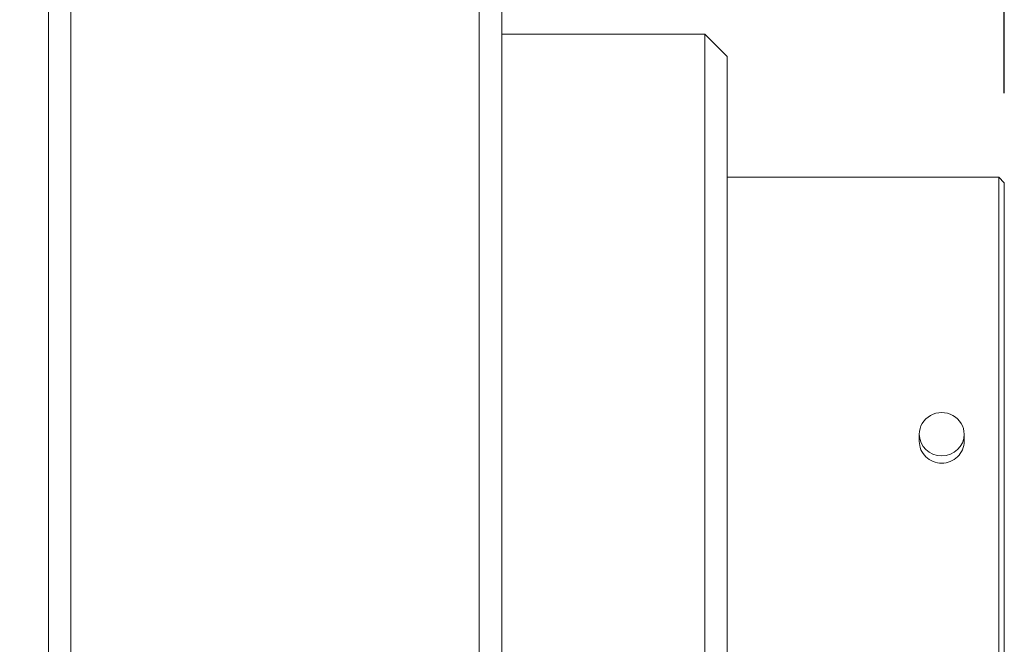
# Model space of a CAD drawing. Extents: x 0 to 283, y 0 to 196.
# Tile 10 of 30: x 121 to 143, y 113 to 127. Entities that reach past the tile are written whole.
import ezdxf

# ---------------------------------------------------------------- set-up
doc = ezdxf.new("R2010")
doc.units = 0
doc.layers.get('DEFPOINTS').update_dxf_attribs({"linetype": 'CONTINUOUS'})
doc.layers.add('DIM', color=7, linetype='CONTINUOUS')
doc.layers.add('VISIBLE', color=255, linetype='CONTINUOUS', lineweight=0)
doc.styles.add('SANSSERIF', font='sanss___.ttf')
doc.dimstyles.new('ISO-25$0', dxfattribs={"dimtxt": 2.5, "dimasz": 2.5, "dimexe": 1.25, "dimexo": 1, "dimgap": 0.6, "dimtad": 1, "dimdec": 1, "dimzin": 9, "dimdsep": 46, "dimtxsty": 'SANSSERIF', "dimcen": 0.75, "dimadec": 1, "dimazin": 0, "dimtfac": 1, "dimtdec": 1, "dimtmove": 0, "dimatfit": 3, "dimfxl": 1, "dimarcsym": 0})

# ---------------------------------------------------------------- blocks, each defined once
blk = doc.blocks.new('*D120')
at = {"layer": 'DEFPOINTS', "color": 0, "transparency": 16777216}
for p in [(121.318, 152.498), (121.318, 134.856), (136.443, 125.756)]:
    blk.add_point(p, dxfattribs=at)
at = {"layer": 'DIM', "color": 0, "lineweight": -2, "transparency": 16777216}
for p, q in [((121.318, 136.856), (121.318, 154.998)), ((136.443, 127.756), (136.443, 154.998)), ((121.318, 152.498), (97.265, 152.498)), ((131.443, 152.498), (126.318, 152.498))]:
    blk.add_line(p, q, dxfattribs=at)
at = {"layer": 'DIM', "color": 0, "transparency": 16777216}
for points in [[(126.318, 153.331), (126.318, 151.665), (121.318, 152.498)], [(131.443, 153.331), (131.443, 151.665), (136.443, 152.498)]]:
    blk.add_solid(points, dxfattribs=at)
at = {"layer": 'DIM', "color": 0, "transparency": 16777216, "insert": (106.791, 156.277), "char_height": 5, "attachment_point": 5, "style": 'SANSSERIF'}
blk.add_mtext('30.25', dxfattribs=at)
blk = doc.blocks.new('*D121')
at = {"layer": 'DEFPOINTS', "color": 0, "transparency": 16777216}
for p in [(121.318, 162.498), (121.318, 134.856), (142.618, 122.943)]:
    blk.add_point(p, dxfattribs=at)
at = {"layer": 'DIM', "color": 0, "lineweight": -2, "transparency": 16777216}
for p, q in [((121.318, 136.856), (121.318, 164.998)), ((142.618, 124.943), (142.618, 164.998)), ((121.318, 162.498), (100.595, 162.498)), ((137.618, 162.498), (126.318, 162.498))]:
    blk.add_line(p, q, dxfattribs=at)
at = {"layer": 'DIM', "color": 0, "transparency": 16777216}
for points in [[(126.318, 163.331), (126.318, 161.665), (121.318, 162.498)], [(137.618, 163.331), (137.618, 161.665), (142.618, 162.498)]]:
    blk.add_solid(points, dxfattribs=at)
at = {"layer": 'DIM', "color": 0, "transparency": 16777216, "insert": (108.225, 166.277), "char_height": 5, "attachment_point": 5, "style": 'SANSSERIF'}
blk.add_mtext('42.6', dxfattribs=at)

msp = doc.modelspace()

# ---------------------------------------------------------------- linework, layer by layer
at = {"layer": 'VISIBLE'}
for p, q in [((121.3178, 132.9555), (121.3178, 87.1555)), ((121.8178, 87.1555), (121.8178, 132.9555)), ((130.9178, 126.9022), (130.9178, 87.1555)), ((131.4178, 87.1555), (131.4178, 126.9022)), ((131.4178, 126.2555), (135.9428, 126.2555)), ((135.9428, 126.2555), (136.4428, 125.7555)), ((135.9428, 126.2555), (135.9428, 124.9782)), ((136.4428, 124.6984), (136.4428, 125.7555)), ((135.9428, 124.9782), (135.9428, 105.2829)), ((136.4428, 105.5627), (136.4428, 124.6984)), ((136.4428, 123.068), (142.4928, 123.068)), ((142.4928, 123.068), (142.4928, 115.1305)), ((142.6178, 122.943), (142.4928, 123.068)), ((142.6178, 115.1305), (142.6178, 122.943)), ((140.7228, 117.1849), (140.7228, 117.3435)), ((141.7228, 117.1849), (141.7228, 117.3435)), ((142.4928, 115.1305), (142.4928, 107.193)), ((142.6178, 107.318), (142.6178, 115.1305))]:
    msp.add_line(p, q, dxfattribs=at)
for start_param, end_param in [(0, 3.1415927), (3.1415927, 6.2831853)]:
    msp.add_ellipse((141.2228, 117.3435), major_axis=(0.5, 0), ratio=0.9659258, start_param=start_param, end_param=end_param, dxfattribs=at)
for points, knots in [([(141.2228, 116.6979), (141.16, 116.6979), (141.0931, 116.7102), (140.9699, 116.7603), (140.9137, 116.798), (140.8249, 116.8848), (140.7864, 116.9396), (140.7354, 117.0594), (140.7228, 117.1243), (140.7228, 117.1849)], [0, 0, 0, 0, 0.03767938, 0.03767938, 0.07535876, 0.07535876, 0.11303812, 0.11303812, 0.15071749, 0.15071749, 0.15071749, 0.15071749]), ([(141.7228, 117.1849), (141.7228, 117.1243), (141.7103, 117.0594), (141.6592, 116.9396), (141.6208, 116.8848), (141.532, 116.798), (141.4758, 116.7603), (141.3526, 116.7102), (141.2856, 116.6979), (141.2228, 116.6979)], [0.45215246, 0.45215246, 0.45215246, 0.45215246, 0.48983182, 0.48983182, 0.52751118, 0.52751118, 0.56519056, 0.56519056, 0.60286994, 0.60286994, 0.60286994, 0.60286994])]:
    msp.add_open_spline(points, degree=3, knots=knots, dxfattribs=at)

# ---------------------------------------------------------------- dimensions: what is measured, and where the dimension line sits
at = {"layer": 'DIM'}
dim = msp.add_linear_dim(base=(121.3178, 162.498), p1=(142.6178, 122.943), p2=(121.3178, 134.8555), dimstyle='ISO-25$0', override={"dimscale": 2, "dimlfac": 2}, dxfattribs=at)
dim.commit()
dim.dimension.update_dxf_attribs({"geometry": '*D121', "text_midpoint": (108.2251, 162.498), "dimtype": 160})
dim = msp.add_linear_dim(base=(121.3178, 152.498), p1=(136.4428, 125.7555), p2=(121.3178, 134.8555), dimstyle='ISO-25$0', override={"dimscale": 2, "dimdec": 2, "dimlfac": 2}, dxfattribs=at)
dim.commit()
dim.dimension.update_dxf_attribs({"geometry": '*D120', "text_midpoint": (106.7914, 156.2769)})

doc.saveas('drawing.dxf')
